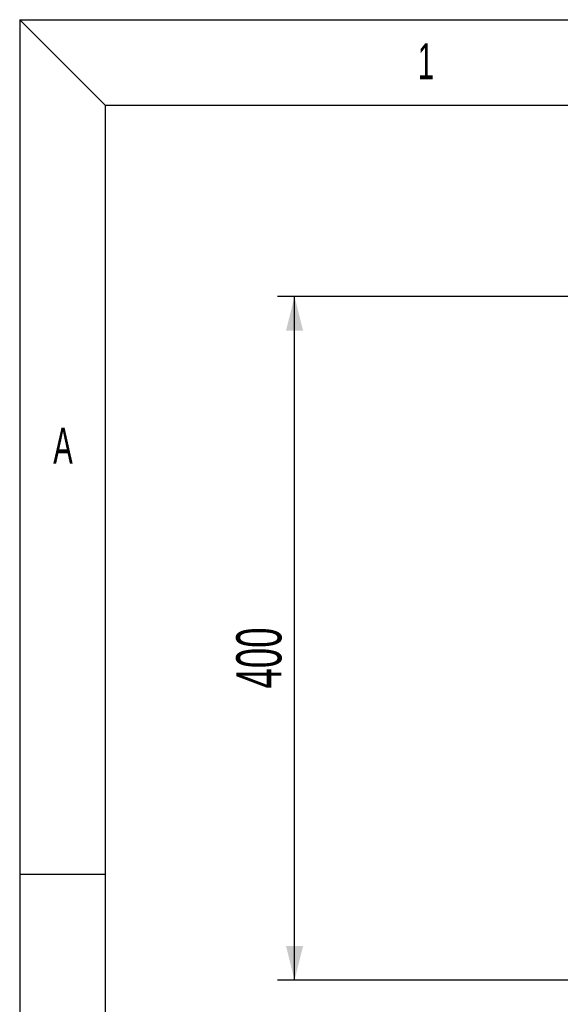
# Model space of a CAD drawing. Header units: millimetres. Extents: x 100 to 5840, y 99 to 4099.
# Tile 3 of 27: x 100 to 732, y 2947 to 4099. Entities that reach past the tile are written whole.
import ezdxf

# ---------------------------------------------------------------- set-up
doc = ezdxf.new("R2010")
doc.units = ezdxf.units.MM
doc.header["$LTSCALE"] = 20
doc.layers.add('FORMAT', color=7, linetype='Continuous')
doc.styles.add('SLDTEXTSTYLE0', font='TXT', dxfattribs={"width": 0.605})
doc.dimstyles.new('SLDDIMSTYLE0', dxfattribs={"dimtxt": 51.366374, "dimasz": 40, "dimexe": 0, "dimexo": 0.0625, "dimgap": 12.841593, "dimtad": 1, "dimlfac": 0.5, "dimrnd": 1e-09, "dimzin": 12, "dimdsep": 46, "dimtxsty": 'SLDTEXTSTYLE0', "dimsah": 1, "dimcen": 0.09, "dimadec": 0, "dimazin": 3, "dimtfac": 1, "dimtofl": 0, "dimtmove": 0, "dimatfit": 3, "dimfxl": 1, "dimfrac": 2, "dimtolj": 1, "dimtzin": 12, "dimarcsym": 0})

# ---------------------------------------------------------------- blocks, each defined once
blk = doc.blocks.new('SW_NOTE_0_15')
at = {"layer": 'FORMAT', "color": 0, "insert": (0, 54.6), "char_height": 42.3, "attachment_point": 1, "style": 'SLDTEXTSTYLE0'}
blk.add_mtext('1', dxfattribs=at)
blk = doc.blocks.new('SW_NOTE_0_16')
at = {"layer": 'FORMAT', "color": 0, "insert": (19.2, 54.6), "char_height": 42.3, "attachment_point": 2, "style": 'SLDTEXTSTYLE0'}
blk.add_mtext('A', dxfattribs=at)
blk = doc.blocks.new('Fond de plan - Grille A4H sans numéro')
at = {"layer": 'FORMAT'}
for p, q in [((100, 3900), (0, 4000)), ((0, 4000), (0, 0)), ((0, 4000), (5740, 4000)), ((0, 3000), (100, 3000))]:
    blk.add_line(p, q, dxfattribs=at)
at = {"layer": 'FORMAT', "color": 7}
for q in [(5640, 3900), (100, 100)]:
    blk.add_line((100, 3900), q, dxfattribs=at)
blk = doc.blocks.new('Bloc2_1')
at = {"color": 7, "linetype": 'Continuous'}
blk.add_blockref('Fond de plan - Grille A4H sans numéro', (0, 0), dxfattribs=at)
at = {"layer": 'FORMAT', "color": 7}
for name, p in [('SW_NOTE_0_15', (465.5, 3917.9)), ('SW_NOTE_0_16', (31.4, 3468))]:
    blk.add_blockref(name, p, dxfattribs=at)
blk = doc.blocks.new('_D')
at = {"layer": 'FORMAT'}
for p, q in [((1595.1, 3775.5), (401.6, 3775.5)), ((421.4, 2975.5), (421.4, 3775.5)), ((1595.1, 2975.5), (401.6, 2975.5))]:
    blk.add_line(p, q, dxfattribs=at)
for points in [[(421.4, 3775.5), (411.4, 3735.5), (431.4, 3735.5)], [(421.4, 2975.5), (431.4, 3015.5), (411.4, 3015.5)]]:
    blk.add_solid(points, dxfattribs=at)
at = {"layer": 'FORMAT', "insert": (353.2, 3316.7), "char_height": 52.92, "attachment_point": 1, "rotation": 90, "style": 'SLDTEXTSTYLE0'}
blk.add_mtext('400', dxfattribs=at)

msp = doc.modelspace()

# ---------------------------------------------------------------- block references
at = {"color": 7, "linetype": 'Continuous'}
msp.add_blockref('Bloc2_1', (100, 99.431), dxfattribs=at)

# ---------------------------------------------------------------- dimensions: what is measured, and where the dimension line sits
at = {"layer": 'FORMAT'}
dim = msp.add_linear_dim(base=(421.414, 3775.53), p1=(1614.878, 2975.53), p2=(1614.878, 3775.53), angle=90, dimstyle='SLDDIMSTYLE0', dxfattribs=at)
dim.commit()
dim.dimension.update_dxf_attribs({"geometry": '_D', "text_midpoint": (421.414, 3375.53), "dimtype": 160})

doc.saveas('drawing.dxf')
